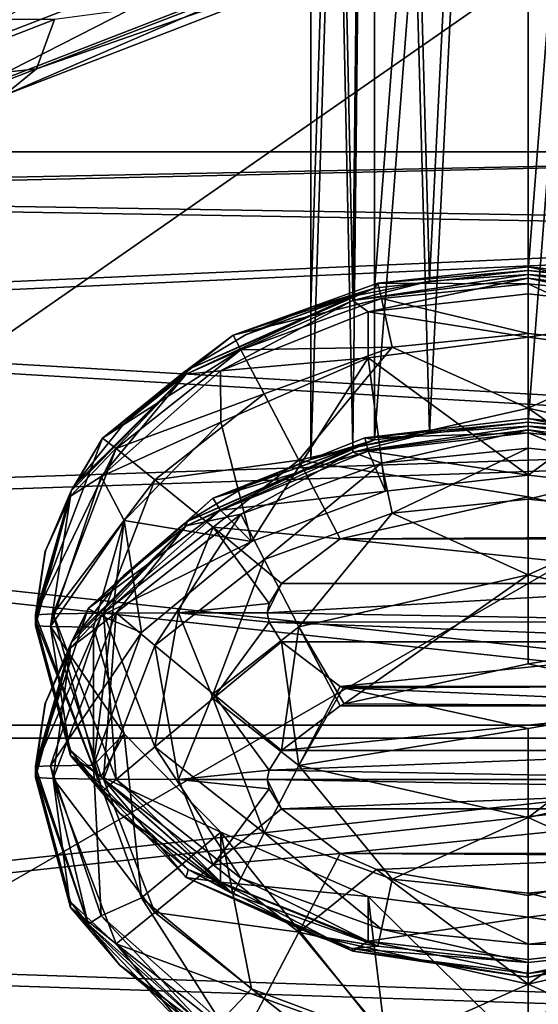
# Model space of a CAD drawing. Header units: metres. Extents: x -1004 to 0, y -808 to 0.
# Tile 40 of 127: x -778 to -760, y -157 to -123. Entities that reach past the tile are written whole.
import ezdxf

# ---------------------------------------------------------------- set-up
doc = ezdxf.new("R2010")
doc.units = ezdxf.units.M

msp = doc.modelspace()

# ---------------------------------------------------------------- linework, layer by layer
at = {"layer": 'None012310'}
for points in [[(-781.39093, -124.763351, 856.36554), (-782.871521, -123.047249, 855.227539), (-768.31427, -117.405441, 846.882874)], [(-767.054321, -119.207047, 848.147339), (-781.39093, -124.763351, 856.36554), (-768.31427, -117.405441, 846.882874)], [(-779.789063, -125.696411, 858.096313), (-781.39093, -124.763351, 856.36554), (-767.054321, -119.207047, 848.147339)], [(-765.787964, -120.270157, 850.070435), (-779.789063, -125.696411, 858.096313), (-767.054321, -119.207047, 848.147339)], [(-778.309753, -125.704376, 860.156311), (-779.789063, -125.696411, 858.096313), (-765.787964, -120.270157, 850.070435)], [(-778.309753, -125.704376, 860.156311), (-765.787964, -120.270157, 850.070435), (-764.708069, -120.432915, 852.359436)], [(-764.708069, -120.432915, 852.359436), (-777.178223, -124.786034, 862.231995), (-778.309753, -125.704376, 860.156311)], [(-777.178223, -124.786034, 862.231995), (-764.708069, -120.432915, 852.359436), (-770.751892, -122.295441, 858.101257)], [(-776.566772, -123.081192, 864.007324), (-777.178223, -124.786034, 862.231995), (-770.751892, -122.295441, 858.101257)], [(-782.322876, -123.079597, 869.78894), (-782.427673, -125.352654, 868.668945), (-776.566772, -123.081192, 864.007324)], [(-782.427673, -125.352654, 868.668945), (-777.178223, -124.786034, 862.231995), (-776.566772, -123.081192, 864.007324)], [(-777.178223, -124.786034, 862.231995), (-783.196106, -127.118309, 867.018433), (-778.309753, -125.704376, 860.156311)], [(-783.196106, -127.118309, 867.018433), (-777.178223, -124.786034, 862.231995), (-782.427673, -125.352654, 868.668945)]]:
    msp.add_3dface(points, dxfattribs=at)
at = {"layer": 'None012311'}
for points in [[(-765.520386, -132.349716, 1319.183105), (-767.71582, -133.018692, 1324.479492), (-765.519165, -63.762852, 1319.780396)], [(-767.71582, -133.018692, 1324.479492), (-767.71582, -63.809132, 1325.083496), (-765.519165, -63.762852, 1319.780396)], [(-765.519165, -63.855412, 1330.386597), (-767.71582, -63.809132, 1325.083496), (-766.269226, -132.619217, 1328.911133)], [(-767.71582, -63.809132, 1325.083496), (-767.71582, -133.018692, 1324.479492), (-766.269226, -132.619217, 1328.911133)], [(-765.519165, -63.855412, 1330.386597), (-766.269226, -132.619217, 1328.911133), (-763.624146, -132.104431, 1331.168579)], [(-760.21582, -131.741089, 1316.990356), (-765.520386, -132.349716, 1319.183105), (-760.21582, -63.743683, 1317.58374)], [(-765.520386, -132.349716, 1319.183105), (-765.519165, -63.762852, 1319.780396), (-760.21582, -63.743683, 1317.58374)], [(-760.21582, -63.87458, 1332.583252), (-765.519165, -63.855412, 1330.386597), (-763.624146, -132.104431, 1331.168579)], [(-760.21582, -131.741089, 1316.990356), (-760.21582, -63.743683, 1317.58374), (-754.912537, -63.762852, 1319.780396)], [(-754.911255, -132.349716, 1319.183105), (-760.21582, -131.741089, 1316.990356), (-754.912537, -63.762852, 1319.780396)], [(-754.912537, -63.855412, 1330.386597), (-760.21582, -63.87458, 1332.583252), (-756.800537, -132.105423, 1331.164917)], [(-760.21582, -63.87458, 1332.583252), (-763.624146, -132.104431, 1331.168579), (-760.217529, -131.871994, 1331.989868)], [(-756.800537, -132.105423, 1331.164917), (-760.21582, -63.87458, 1332.583252), (-760.217529, -131.871994, 1331.989868)], [(-765.520386, -137.585632, 1919.160278), (-767.71582, -138.254608, 1924.456665), (-765.519165, -68.998772, 1919.757568)], [(-767.71582, -138.254608, 1924.456665), (-767.71582, -69.045052, 1925.060669), (-765.519165, -68.998772, 1919.757568)], [(-765.519165, -69.091331, 1930.36377), (-767.71582, -69.045052, 1925.060669), (-766.269226, -137.855133, 1928.888184)], [(-767.71582, -69.045052, 1925.060669), (-767.71582, -138.254608, 1924.456665), (-766.269226, -137.855133, 1928.888184)], [(-765.519165, -69.091331, 1930.36377), (-766.269226, -137.855133, 1928.888184), (-763.624146, -137.340347, 1931.145752)], [(-760.21582, -136.97702, 1916.967529), (-765.520386, -137.585632, 1919.160278), (-760.21582, -68.979607, 1917.560913)], [(-765.520386, -137.585632, 1919.160278), (-765.519165, -68.998772, 1919.757568), (-760.21582, -68.979607, 1917.560913)], [(-760.21582, -69.110504, 1932.560425), (-765.519165, -69.091331, 1930.36377), (-763.624146, -137.340347, 1931.145752)], [(-760.21582, -69.110504, 1932.560425), (-763.624146, -137.340347, 1931.145752), (-760.217529, -137.10791, 1931.966919)], [(-756.800537, -137.341339, 1931.14209), (-760.21582, -69.110504, 1932.560425), (-760.217529, -137.10791, 1931.966919)], [(-760.21582, -136.97702, 1916.967529), (-760.21582, -68.979607, 1917.560913), (-754.912537, -68.998772, 1919.757568)], [(-754.911255, -137.585632, 1919.160278), (-760.21582, -136.97702, 1916.967529), (-754.912537, -68.998772, 1919.757568)], [(-754.912537, -69.091331, 1930.36377), (-760.21582, -69.110504, 1932.560425), (-756.800537, -137.341339, 1931.14209)], [(-765.395996, -132.175964, 1302.486084), (-765.520386, -132.349716, 1319.183105), (-760.21582, -131.741089, 1316.990356)], [(-760.21582, -131.614563, 1302.490967), (-760.21582, -132.196777, 1299.424316), (-765.395996, -132.175964, 1302.486084)], [(-760.21582, -131.614563, 1302.490967), (-765.395996, -132.175964, 1302.486084), (-760.21582, -131.741089, 1316.990356)], [(-755.035645, -132.17598, 1302.486084), (-755.1521, -132.707458, 1299.4198), (-760.21582, -131.614563, 1302.490967)], [(-755.1521, -132.707458, 1299.4198), (-760.21582, -132.196777, 1299.424316), (-760.21582, -131.614563, 1302.490967)], [(-760.21582, -131.614563, 1302.490967), (-760.21582, -131.741089, 1316.990356), (-755.035645, -132.17598, 1302.486084)], [(-760.21582, -131.741089, 1316.990356), (-754.911255, -132.349716, 1319.183105), (-755.035645, -132.17598, 1302.486084)], [(-763.624146, -132.104431, 1331.168579), (-766.269287, -132.772568, 1346.482544), (-760.217529, -131.871994, 1331.989868)], [(-766.269287, -132.772568, 1346.482544), (-760.217529, -131.99852, 1346.489258), (-760.217529, -131.871994, 1331.989868)], [(-760.217529, -131.99852, 1346.489258), (-766.269287, -132.772568, 1346.482544), (-765.735229, -133.168106, 1349.307739)], [(-763.624146, -132.104431, 1331.168579), (-766.269226, -132.619217, 1328.911133), (-766.269287, -132.772568, 1346.482544)], [(-760.217529, -131.99852, 1346.489258), (-765.735229, -133.168106, 1349.307739), (-760.216431, -132.539917, 1349.313232)], [(-754.151184, -132.775528, 1346.482544), (-756.800537, -132.105423, 1331.164917), (-760.217529, -131.871994, 1331.989868)], [(-760.217529, -131.871994, 1331.989868), (-760.217529, -131.99852, 1346.489258), (-754.151184, -132.775528, 1346.482544)], [(-754.151184, -132.775528, 1346.482544), (-760.217529, -131.99852, 1346.489258), (-754.697571, -133.167831, 1349.307739)], [(-754.697571, -133.167831, 1349.307739), (-760.217529, -131.99852, 1346.489258), (-760.216431, -132.539917, 1349.313232)], [(-770.399719, -133.973633, 1302.470337), (-771.978821, -135.167038, 1324.460815), (-765.520386, -132.349716, 1319.183105)], [(-765.520386, -132.349716, 1319.183105), (-771.978821, -135.167038, 1324.460815), (-769.941895, -133.945953, 1324.471436)], [(-765.395996, -132.175964, 1302.486084), (-765.279541, -132.707428, 1299.4198), (-770.399719, -133.973633, 1302.470337)], [(-765.395996, -132.175964, 1302.486084), (-770.399719, -133.973633, 1302.470337), (-765.520386, -132.349716, 1319.183105)], [(-769.941895, -133.945953, 1324.471436), (-769.93335, -133.941666, 1324.471436), (-765.520386, -132.349716, 1319.183105)], [(-769.93335, -133.941666, 1324.471436), (-767.71582, -133.018692, 1324.479492), (-765.520386, -132.349716, 1319.183105)], [(-760.21582, -132.196777, 1299.424316), (-765.279541, -132.707428, 1299.4198), (-765.395996, -132.175964, 1302.486084)], [(-760.21582, -132.196777, 1299.424316), (-760.21582, -133.908249, 1296.813843), (-765.279541, -132.707428, 1299.4198)], [(-755.1521, -132.707458, 1299.4198), (-755.52002, -134.389618, 1296.809692), (-760.21582, -132.196777, 1299.424316)], [(-755.52002, -134.389618, 1296.809692), (-760.21582, -133.908249, 1296.813843), (-760.21582, -132.196777, 1299.424316)], [(-766.269226, -132.619217, 1328.911133), (-772.011963, -135.317001, 1346.460327), (-766.269287, -132.772568, 1346.482544)], [(-766.269226, -132.619217, 1328.911133), (-771.978821, -135.167038, 1324.460815), (-772.011963, -135.317001, 1346.460327)], [(-766.269287, -132.772568, 1346.482544), (-772.011963, -135.317001, 1346.460327), (-770.829651, -135.201385, 1349.289917)], [(-766.269226, -132.619217, 1328.911133), (-769.941895, -133.945953, 1324.471436), (-771.978821, -135.167038, 1324.460815)], [(-766.269287, -132.772568, 1346.482544), (-770.829651, -135.201385, 1349.289917), (-765.735229, -133.168106, 1349.307739)], [(-765.279541, -132.707428, 1299.4198), (-770.12439, -134.471924, 1299.404419), (-770.399719, -133.973633, 1302.470337)], [(-765.279541, -132.707428, 1299.4198), (-764.911621, -134.389618, 1296.809692), (-770.12439, -134.471924, 1299.404419)], [(-769.93335, -133.941666, 1324.471436), (-769.941895, -133.945953, 1324.471436), (-766.269226, -132.619217, 1328.911133)], [(-767.71582, -133.018692, 1324.479492), (-769.93335, -133.941666, 1324.471436), (-766.269226, -132.619217, 1328.911133)], [(-760.216431, -132.539917, 1349.313232), (-765.735229, -133.168106, 1349.307739), (-760.216614, -134.044571, 1351.763062)], [(-760.21582, -133.908249, 1296.813843), (-764.911621, -134.389618, 1296.809692), (-765.279541, -132.707428, 1299.4198)], [(-760.216431, -132.539917, 1349.313232), (-760.216614, -134.044571, 1351.763062), (-754.697571, -133.167831, 1349.307739)], [(-765.735229, -133.168106, 1349.307739), (-770.829651, -135.201385, 1349.289917), (-765.737183, -134.746628, 1351.756958)], [(-765.735229, -133.168106, 1349.307739), (-765.737183, -134.746628, 1351.756958), (-760.216614, -134.044571, 1351.763062)], [(-760.216614, -134.044571, 1351.763062), (-754.696289, -134.746262, 1351.756958), (-754.697571, -133.167831, 1349.307739)], [(-770.399719, -133.973633, 1302.470337), (-770.12439, -134.471924, 1299.404419), (-774.901306, -137.521759, 1302.439331)], [(-770.399719, -133.973633, 1302.470337), (-774.901306, -137.521759, 1302.439331), (-771.978821, -135.167038, 1324.460815)], [(-760.216614, -134.044571, 1351.763062), (-765.737183, -134.746628, 1351.756958), (-760.216431, -138.804169, 1897.159302)], [(-760.21582, -136.488403, 1295.057129), (-764.911621, -134.389618, 1296.809692), (-760.21582, -133.908249, 1296.813843)], [(-760.216614, -134.044571, 1351.763062), (-760.216431, -138.804169, 1897.159302), (-754.696289, -134.746262, 1351.756958)], [(-755.52002, -134.389618, 1296.809692), (-760.21582, -136.488403, 1295.057129), (-760.21582, -133.908249, 1296.813843)], [(-770.12439, -134.471924, 1299.404419), (-774.433167, -137.880585, 1299.374634), (-774.901306, -137.521759, 1302.439331)], [(-770.12439, -134.471924, 1299.404419), (-769.324646, -135.991074, 1296.795654), (-774.433167, -137.880585, 1299.374634)], [(-764.911621, -134.389618, 1296.809692), (-769.324646, -135.991074, 1296.795654), (-770.12439, -134.471924, 1299.404419)], [(-768.127808, -138.283417, 1295.041382), (-769.324646, -135.991074, 1296.795654), (-764.911621, -134.389618, 1296.809692)], [(-760.21582, -136.488403, 1295.057129), (-768.127808, -138.283417, 1295.041382), (-764.911621, -134.389618, 1296.809692)], [(-752.303894, -138.283401, 1295.041382), (-760.21582, -136.488403, 1295.057129), (-755.52002, -134.389618, 1296.809692)], [(-770.829651, -135.201385, 1349.289917), (-770.82428, -136.974686, 1351.737549), (-765.737183, -134.746628, 1351.756958)], [(-765.737183, -134.746628, 1351.756958), (-770.82428, -136.974686, 1351.737549), (-769.761597, -141.090286, 1897.139404)], [(-765.132996, -139.356644, 1897.154541), (-765.737183, -134.746628, 1351.756958), (-769.761597, -141.090286, 1897.139404)], [(-765.737183, -134.746628, 1351.756958), (-765.132996, -139.356644, 1897.154541), (-760.216431, -138.804169, 1897.159302)], [(-760.216431, -138.804169, 1897.159302), (-755.299805, -139.356461, 1897.154541), (-754.696289, -134.746262, 1351.756958)], [(-774.901306, -137.521759, 1302.439331), (-772.095947, -135.250595, 1324.460083), (-771.978821, -135.167038, 1324.460815)], [(-771.978821, -135.167038, 1324.460815), (-772.095947, -135.250595, 1324.460083), (-772.011963, -135.317001, 1346.460327)], [(-772.011963, -135.317001, 1346.460327), (-775.981506, -139.343475, 1324.424316), (-776.012085, -139.520981, 1346.423584)], [(-772.011963, -135.317001, 1346.460327), (-776.012085, -139.520981, 1346.423584), (-774.952454, -138.845596, 1349.258179)], [(-775.852966, -139.130905, 1324.426147), (-775.981506, -139.343475, 1324.424316), (-772.011963, -135.317001, 1346.460327)], [(-775.847595, -139.122223, 1324.42627), (-775.852966, -139.130905, 1324.426147), (-772.011963, -135.317001, 1346.460327)], [(-772.011963, -135.317001, 1346.460327), (-774.167969, -137.024078, 1324.44458), (-775.847595, -139.122223, 1324.42627)], [(-772.011963, -135.317001, 1346.460327), (-774.952454, -138.845596, 1349.258179), (-770.829651, -135.201385, 1349.289917)], [(-770.829651, -135.201385, 1349.289917), (-774.952454, -138.845596, 1349.258179), (-770.82428, -136.974686, 1351.737549)], [(-772.104309, -135.256622, 1324.459961), (-772.095947, -135.250595, 1324.460083), (-774.901306, -137.521759, 1302.439331)], [(-774.901306, -137.521759, 1302.439331), (-774.1604, -137.016418, 1324.44458), (-772.104309, -135.256622, 1324.459961)], [(-774.1604, -137.016418, 1324.44458), (-774.167969, -137.024078, 1324.44458), (-772.011963, -135.317001, 1346.460327)], [(-772.104309, -135.256622, 1324.459961), (-774.1604, -137.016418, 1324.44458), (-772.011963, -135.317001, 1346.460327)], [(-772.011963, -135.317001, 1346.460327), (-772.095947, -135.250595, 1324.460083), (-772.104309, -135.256622, 1324.459961)], [(-769.324646, -135.991074, 1296.795654), (-773.09259, -138.962067, 1296.769775), (-774.433167, -137.880585, 1299.374634)], [(-773.09259, -138.962067, 1296.769775), (-769.324646, -135.991074, 1296.795654), (-768.127808, -138.283417, 1295.041382)], [(-760.21582, -136.488403, 1295.057129), (-760.21582, -139.544434, 1294.421387), (-768.127808, -138.283417, 1295.041382)], [(-752.303894, -138.283401, 1295.041382), (-753.868774, -140.926224, 1294.409424), (-760.21582, -136.488403, 1295.057129)], [(-753.868774, -140.926224, 1294.409424), (-760.21582, -139.544434, 1294.421387), (-760.21582, -136.488403, 1295.057129)], [(-760.216431, -136.850479, 1902.46814), (-760.216431, -137.342499, 1899.635132), (-765.847717, -137.517227, 1902.46228)], [(-760.216431, -136.850479, 1902.46814), (-765.847717, -137.517227, 1902.46228), (-760.21582, -136.97702, 1916.967529)], [(-754.585144, -137.516937, 1902.46228), (-754.697571, -137.970413, 1899.629639), (-760.216431, -136.850479, 1902.46814)], [(-754.697571, -137.970413, 1899.629639), (-760.216431, -137.342499, 1899.635132), (-760.216431, -136.850479, 1902.46814)], [(-760.216431, -136.850479, 1902.46814), (-760.21582, -136.97702, 1916.967529), (-754.585144, -137.516937, 1902.46228)], [(-775.847595, -139.122223, 1324.42627), (-774.167969, -137.024078, 1324.44458), (-774.901306, -137.521759, 1302.439331)], [(-774.952454, -138.845596, 1349.258179), (-774.162231, -140.362686, 1351.708008), (-770.82428, -136.974686, 1351.737549)], [(-774.167969, -137.024078, 1324.44458), (-774.1604, -137.016418, 1324.44458), (-774.901306, -137.521759, 1302.439331)], [(-769.761597, -141.090286, 1897.139404), (-770.82428, -136.974686, 1351.737549), (-774.162231, -140.362686, 1351.708008)], [(-763.624146, -137.340347, 1931.145752), (-766.269287, -138.008484, 1946.459717), (-760.217529, -137.10791, 1931.966919)], [(-766.269287, -138.008484, 1946.459717), (-760.217529, -137.234451, 1946.466431), (-760.217529, -137.10791, 1931.966919)], [(-765.279541, -138.380753, 1949.518066), (-760.217529, -137.234451, 1946.466431), (-766.269287, -138.008484, 1946.459717)], [(-765.847717, -137.517227, 1902.46228), (-765.520386, -137.585632, 1919.160278), (-760.21582, -136.97702, 1916.967529)], [(-760.21582, -137.870102, 1949.522461), (-760.217529, -137.234451, 1946.466431), (-765.279541, -138.380753, 1949.518066)], [(-754.151184, -138.011444, 1946.459595), (-756.800537, -137.341339, 1931.14209), (-760.217529, -137.10791, 1931.966919)], [(-760.217529, -137.10791, 1931.966919), (-760.217529, -137.234451, 1946.466431), (-754.151184, -138.011444, 1946.459595)], [(-754.151184, -138.011444, 1946.459595), (-760.217529, -137.234451, 1946.466431), (-755.1521, -138.380783, 1949.517944)], [(-755.1521, -138.380783, 1949.517944), (-760.217529, -137.234451, 1946.466431), (-760.21582, -137.870102, 1949.522461)], [(-760.21582, -136.97702, 1916.967529), (-754.911255, -137.585632, 1919.160278), (-754.585144, -137.516937, 1902.46228)], [(-774.901306, -137.521759, 1302.439331), (-774.433167, -137.880585, 1299.374634), (-777.21582, -143.614105, 1302.38623)], [(-777.21582, -143.614105, 1302.38623), (-775.981506, -139.343475, 1324.424316), (-774.901306, -137.521759, 1302.439331)], [(-775.981506, -139.343475, 1324.424316), (-775.852966, -139.130905, 1324.426147), (-774.901306, -137.521759, 1302.439331)], [(-774.901306, -137.521759, 1302.439331), (-775.852966, -139.130905, 1324.426147), (-775.847595, -139.122223, 1324.42627)], [(-765.847717, -137.517227, 1902.46228), (-765.735229, -137.970688, 1899.629639), (-771.091553, -139.591446, 1902.444214)], [(-765.847717, -137.517227, 1902.46228), (-771.091553, -139.591446, 1902.444214), (-765.520386, -137.585632, 1919.160278)], [(-763.624146, -137.340347, 1931.145752), (-766.269226, -137.855133, 1928.888184), (-766.269287, -138.008484, 1946.459717)], [(-760.216431, -137.342499, 1899.635132), (-765.735229, -137.970688, 1899.629639), (-765.847717, -137.517227, 1902.46228)], [(-760.216431, -137.342499, 1899.635132), (-760.216431, -138.804169, 1897.159302), (-765.735229, -137.970688, 1899.629639)], [(-754.697571, -137.970413, 1899.629639), (-755.299805, -139.356461, 1897.154541), (-760.216431, -137.342499, 1899.635132)], [(-755.299805, -139.356461, 1897.154541), (-760.216431, -138.804169, 1897.159302), (-760.216431, -137.342499, 1899.635132)], [(-774.433167, -137.880585, 1299.374634), (-776.606873, -143.587387, 1299.324829), (-777.21582, -143.614105, 1302.38623)], [(-774.433167, -137.880585, 1299.374634), (-773.09259, -138.962067, 1296.769775), (-776.606873, -143.587387, 1299.324829)], [(-766.269226, -137.855133, 1928.888184), (-772.011963, -140.552917, 1946.4375), (-766.269287, -138.008484, 1946.459717)], [(-766.269226, -137.855133, 1928.888184), (-771.978821, -140.402954, 1924.437988), (-772.011963, -140.552917, 1946.4375)], [(-771.091553, -139.591446, 1902.444214), (-771.978821, -140.402954, 1924.437988), (-765.520386, -137.585632, 1919.160278)], [(-765.520386, -137.585632, 1919.160278), (-771.978821, -140.402954, 1924.437988), (-769.941895, -139.181885, 1924.448608)], [(-766.269226, -137.855133, 1928.888184), (-769.941895, -139.181885, 1924.448608), (-771.978821, -140.402954, 1924.437988)], [(-769.941895, -139.181885, 1924.448608), (-769.93335, -139.177597, 1924.448608), (-765.520386, -137.585632, 1919.160278)], [(-769.93335, -139.177597, 1924.448608), (-769.941895, -139.181885, 1924.448608), (-766.269226, -137.855133, 1928.888184)], [(-769.93335, -139.177597, 1924.448608), (-767.71582, -138.254608, 1924.456665), (-765.520386, -137.585632, 1919.160278)], [(-767.71582, -138.254608, 1924.456665), (-769.93335, -139.177597, 1924.448608), (-766.269226, -137.855133, 1928.888184)], [(-764.911621, -140.108231, 1952.098389), (-760.21582, -137.870102, 1949.522461), (-765.279541, -138.380753, 1949.518066)], [(-760.21582, -139.626862, 1952.102661), (-760.21582, -137.870102, 1949.522461), (-764.911621, -140.108231, 1952.098389)], [(-760.21582, -137.870102, 1949.522461), (-760.21582, -139.626862, 1952.102661), (-755.1521, -138.380783, 1949.517944)], [(-766.269287, -138.008484, 1946.459717), (-772.011963, -140.552917, 1946.4375), (-770.12439, -140.145248, 1949.502563)], [(-765.735229, -137.970688, 1899.629639), (-770.829651, -140.003967, 1899.611938), (-771.091553, -139.591446, 1902.444214)], [(-765.735229, -137.970688, 1899.629639), (-765.132996, -139.356644, 1897.154541), (-770.829651, -140.003967, 1899.611938)], [(-765.279541, -138.380753, 1949.518066), (-766.269287, -138.008484, 1946.459717), (-770.12439, -140.145248, 1949.502563)], [(-760.216431, -138.804169, 1897.159302), (-765.132996, -139.356644, 1897.154541), (-765.735229, -137.970688, 1899.629639)], [(-771.086365, -140.599411, 1295.02124), (-773.09259, -138.962067, 1296.769775), (-768.127808, -138.283417, 1295.041382)], [(-768.127808, -138.283417, 1295.041382), (-766.705383, -140.999496, 1294.408691), (-771.086365, -140.599411, 1295.02124)], [(-770.12439, -140.145248, 1949.502563), (-769.324646, -141.709702, 1952.084473), (-765.279541, -138.380753, 1949.518066)], [(-769.324646, -141.709702, 1952.084473), (-764.911621, -140.108231, 1952.098389), (-765.279541, -138.380753, 1949.518066)], [(-760.21582, -139.544434, 1294.421387), (-766.705383, -140.999496, 1294.408691), (-768.127808, -138.283417, 1295.041382)], [(-755.1521, -138.380783, 1949.517944), (-760.21582, -139.626862, 1952.102661), (-755.52002, -140.108231, 1952.098389)], [(-776.012085, -139.520981, 1346.423584), (-776.699097, -144.022751, 1349.213013), (-774.952454, -138.845596, 1349.258179)], [(-774.952454, -138.845596, 1349.258179), (-776.699097, -144.022751, 1349.213013), (-774.162231, -140.362686, 1351.708008)], [(-773.09259, -138.962067, 1296.769775), (-774.872681, -143.564743, 1296.729614), (-776.606873, -143.587387, 1299.324829)], [(-774.872681, -143.564743, 1296.729614), (-773.09259, -138.962067, 1296.769775), (-771.086365, -140.599411, 1295.02124)], [(-776.877258, -141.415756, 1324.40625), (-775.981506, -139.343475, 1324.424316), (-777.21582, -143.614105, 1302.38623)], [(-776.879944, -141.424942, 1324.406128), (-777.21582, -143.806091, 1324.385376), (-776.012085, -139.520981, 1346.423584)], [(-777.21582, -143.806091, 1324.385376), (-777.21582, -143.998062, 1346.384521), (-776.012085, -139.520981, 1346.423584)], [(-776.012085, -139.520981, 1346.423584), (-777.21582, -143.998062, 1346.384521), (-776.699097, -144.022751, 1349.213013)], [(-776.012085, -139.520981, 1346.423584), (-776.877258, -141.415756, 1324.40625), (-776.879944, -141.424942, 1324.406128)], [(-775.981506, -139.343475, 1324.424316), (-776.877258, -141.415756, 1324.40625), (-776.012085, -139.520981, 1346.423584)], [(-771.091553, -139.591446, 1902.444214), (-770.829651, -140.003967, 1899.611938), (-775.398438, -143.405594, 1902.410889)], [(-771.091553, -139.591446, 1902.444214), (-775.398438, -143.405594, 1902.410889), (-771.978821, -140.402954, 1924.437988)], [(-765.132996, -139.356644, 1897.154541), (-769.761597, -141.090286, 1897.139404), (-770.829651, -140.003967, 1899.611938)], [(-760.21582, -139.544434, 1294.421387), (-753.868774, -140.926224, 1294.409424), (-766.705383, -140.999496, 1294.408691)], [(-760.21582, -142.237289, 1953.814087), (-760.21582, -139.626862, 1952.102661), (-764.911621, -140.108231, 1952.098389)], [(-755.52002, -140.108231, 1952.098389), (-760.21582, -139.626862, 1952.102661), (-760.21582, -142.237289, 1953.814087)], [(-770.829651, -140.003967, 1899.611938), (-774.952454, -143.648193, 1899.580078), (-775.398438, -143.405594, 1902.410889)], [(-770.829651, -140.003967, 1899.611938), (-769.761597, -141.090286, 1897.139404), (-774.952454, -143.648193, 1899.580078)], [(-770.12439, -140.145248, 1949.502563), (-772.011963, -140.552917, 1946.4375), (-774.433167, -143.553909, 1949.4729)], [(-774.433167, -143.553909, 1949.4729), (-773.09259, -144.680695, 1952.058472), (-770.12439, -140.145248, 1949.502563)], [(-773.09259, -144.680695, 1952.058472), (-769.324646, -141.709702, 1952.084473), (-770.12439, -140.145248, 1949.502563)], [(-769.324646, -141.709702, 1952.084473), (-768.127808, -144.032303, 1953.798462), (-764.911621, -140.108231, 1952.098389)], [(-768.127808, -144.032303, 1953.798462), (-760.21582, -142.237289, 1953.814087), (-764.911621, -140.108231, 1952.098389)], [(-752.303894, -144.032272, 1953.798462), (-755.52002, -140.108231, 1952.098389), (-760.21582, -142.237289, 1953.814087)], [(-776.699097, -144.022751, 1349.213013), (-775.21582, -144.04425, 1351.675903), (-774.162231, -140.362686, 1351.708008)], [(-772.011963, -140.552917, 1946.4375), (-775.981506, -144.579407, 1924.401489), (-776.012085, -144.756897, 1946.400757)], [(-772.011963, -140.552917, 1946.4375), (-776.012085, -144.756897, 1946.400757), (-774.433167, -143.553909, 1949.4729)], [(-775.852966, -144.366821, 1924.40332), (-775.981506, -144.579407, 1924.401489), (-772.011963, -140.552917, 1946.4375)], [(-775.847595, -144.358154, 1924.403442), (-775.852966, -144.366821, 1924.40332), (-772.011963, -140.552917, 1946.4375)], [(-772.011963, -140.552917, 1946.4375), (-774.167969, -142.26001, 1924.421753), (-775.847595, -144.358154, 1924.403442)], [(-775.398438, -143.405594, 1902.410889), (-772.095947, -140.486526, 1924.437256), (-771.978821, -140.402954, 1924.437988)], [(-772.104309, -140.492538, 1924.437134), (-772.095947, -140.486526, 1924.437256), (-775.398438, -143.405594, 1902.410889)], [(-775.398438, -143.405594, 1902.410889), (-774.1604, -142.252335, 1924.421753), (-772.104309, -140.492538, 1924.437134)], [(-775.21582, -144.04425, 1351.675903), (-775.21582, -148.803848, 1897.072021), (-774.162231, -140.362686, 1351.708008)], [(-775.21582, -148.803848, 1897.072021), (-773.554382, -144.229538, 1897.111938), (-774.162231, -140.362686, 1351.708008)], [(-772.277283, -143.549606, 1294.995483), (-774.872681, -143.564743, 1296.729614), (-771.086365, -140.599411, 1295.02124)], [(-774.1604, -142.252335, 1924.421753), (-774.167969, -142.26001, 1924.421753), (-772.011963, -140.552917, 1946.4375)], [(-774.162231, -140.362686, 1351.708008), (-773.554382, -144.229538, 1897.111938), (-769.761597, -141.090286, 1897.139404)], [(-772.104309, -140.492538, 1924.437134), (-774.1604, -142.252335, 1924.421753), (-772.011963, -140.552917, 1946.4375)], [(-772.277283, -143.549606, 1294.995483), (-771.086365, -140.599411, 1295.02124), (-769.148926, -143.222687, 1294.389282)], [(-772.011963, -140.552917, 1946.4375), (-772.095947, -140.486526, 1924.437256), (-772.104309, -140.492538, 1924.437134)], [(-771.978821, -140.402954, 1924.437988), (-772.095947, -140.486526, 1924.437256), (-772.011963, -140.552917, 1946.4375)], [(-766.705383, -140.999496, 1294.408691), (-768.72644, -142.538223, 1294.395264), (-771.086365, -140.599411, 1295.02124)], [(-771.086365, -140.599411, 1295.02124), (-768.72644, -142.538223, 1294.395264), (-769.148926, -143.222687, 1294.389282)], [(-753.868774, -140.926224, 1294.409424), (-753.726318, -140.999481, 1294.408691), (-766.705383, -140.999496, 1294.408691)], [(-769.761597, -141.090286, 1897.139404), (-773.554382, -144.229538, 1897.111938), (-774.952454, -143.648193, 1899.580078)], [(-768.72644, -142.538223, 1294.395264), (-766.705383, -140.999496, 1294.408691), (-751.707275, -142.535782, 1294.395386)], [(-766.705383, -140.999496, 1294.408691), (-753.726318, -140.999481, 1294.408691), (-751.707275, -142.535782, 1294.395386)], [(-776.879944, -141.424942, 1324.406128), (-776.877258, -141.415756, 1324.40625), (-777.21582, -143.614105, 1302.38623)], [(-777.21582, -143.614105, 1302.38623), (-777.21582, -143.806091, 1324.385376), (-776.879944, -141.424942, 1324.406128)], [(-773.09259, -144.680695, 1952.058472), (-771.086365, -146.348297, 1953.778198), (-769.324646, -141.709702, 1952.084473)], [(-771.086365, -146.348297, 1953.778198), (-768.127808, -144.032303, 1953.798462), (-769.324646, -141.709702, 1952.084473)], [(-775.847595, -144.358154, 1924.403442), (-774.167969, -142.26001, 1924.421753), (-775.398438, -143.405594, 1902.410889)], [(-774.167969, -142.26001, 1924.421753), (-774.1604, -142.252335, 1924.421753), (-775.398438, -143.405594, 1902.410889)], [(-768.127808, -144.032303, 1953.798462), (-766.562927, -146.68573, 1954.384277), (-760.21582, -142.237289, 1953.814087)], [(-766.562927, -146.68573, 1954.384277), (-760.21582, -145.303955, 1954.396362), (-760.21582, -142.237289, 1953.814087)], [(-760.21582, -142.237289, 1953.814087), (-760.21582, -145.303955, 1954.396362), (-752.303894, -144.032272, 1953.798462)], [(-751.282776, -143.865799, 1294.383667), (-769.21582, -143.544296, 1294.386475), (-751.707275, -142.535782, 1294.395386)], [(-751.707275, -142.535782, 1294.395386), (-769.21582, -143.544296, 1294.386475), (-768.72644, -142.538223, 1294.395264)], [(-769.21582, -143.544296, 1294.386475), (-769.148926, -143.222687, 1294.389282), (-768.72644, -142.538223, 1294.395264)], [(-769.21582, -143.544296, 1294.386475), (-772.277283, -143.549606, 1294.995483), (-769.148926, -143.222687, 1294.389282)], [(-775.398438, -143.405594, 1902.410889), (-774.952454, -143.648193, 1899.580078), (-777.21582, -148.850021, 1902.363403)], [(-777.21582, -148.850021, 1902.363403), (-775.981506, -144.579407, 1924.401489), (-775.398438, -143.405594, 1902.410889)], [(-774.901306, -149.706436, 1302.333008), (-777.21582, -143.614105, 1302.38623), (-776.606873, -143.587387, 1299.324829)], [(-774.901306, -149.706436, 1302.333008), (-777.21582, -143.806091, 1324.385376), (-777.21582, -143.614105, 1302.38623)], [(-774.952454, -143.648193, 1899.580078), (-776.699097, -148.825333, 1899.534912), (-777.21582, -148.850021, 1902.363403)], [(-774.952454, -143.648193, 1899.580078), (-773.554382, -144.229538, 1897.111938), (-776.699097, -148.825333, 1899.534912)], [(-774.433167, -143.553909, 1949.4729), (-776.012085, -144.756897, 1946.400757), (-776.606873, -149.260712, 1949.423096)], [(-776.606873, -149.260712, 1949.423096), (-774.872681, -149.283356, 1952.018311), (-774.433167, -143.553909, 1949.4729)], [(-776.606873, -143.587387, 1299.324829), (-774.872681, -143.564743, 1296.729614), (-774.433167, -149.294174, 1299.275024)], [(-774.433167, -149.294174, 1299.275024), (-774.901306, -149.706436, 1302.333008), (-776.606873, -143.587387, 1299.324829)], [(-775.981506, -144.579407, 1924.401489), (-775.852966, -144.366821, 1924.40332), (-775.398438, -143.405594, 1902.410889)], [(-775.398438, -143.405594, 1902.410889), (-775.852966, -144.366821, 1924.40332), (-775.847595, -144.358154, 1924.403442)], [(-774.872681, -143.564743, 1296.729614), (-772.277283, -143.549606, 1294.995483), (-773.09259, -148.167404, 1296.689453)], [(-774.872681, -149.283356, 1952.018311), (-773.09259, -144.680695, 1952.058472), (-774.433167, -143.553909, 1949.4729)], [(-774.872681, -143.564743, 1296.729614), (-773.09259, -148.167404, 1296.689453), (-774.433167, -149.294174, 1299.275024)], [(-772.277283, -143.549606, 1294.995483), (-771.086365, -146.499802, 1294.969727), (-773.09259, -148.167404, 1296.689453)], [(-769.21582, -143.544296, 1294.386475), (-769.148926, -143.865891, 1294.383667), (-772.277283, -143.549606, 1294.995483)], [(-769.148926, -143.865891, 1294.383667), (-771.086365, -146.499802, 1294.969727), (-772.277283, -143.549606, 1294.995483)], [(-769.21582, -143.544296, 1294.386475), (-751.282776, -143.865799, 1294.383667), (-769.148926, -143.865891, 1294.383667)], [(-776.003479, -148.282455, 1324.346313), (-777.21582, -143.998062, 1346.384521), (-777.21582, -143.806091, 1324.385376)], [(-776.003479, -148.282455, 1324.346313), (-777.21582, -143.806091, 1324.385376), (-774.901306, -149.706436, 1302.333008)], [(-776.012085, -148.475159, 1346.345459), (-777.21582, -143.998062, 1346.384521), (-776.003479, -148.282455, 1324.346313)], [(-776.012085, -148.475159, 1346.345459), (-776.699097, -144.022751, 1349.213013), (-777.21582, -143.998062, 1346.384521)], [(-774.952454, -149.199905, 1349.167847), (-776.699097, -144.022751, 1349.213013), (-776.012085, -148.475159, 1346.345459)], [(-774.952454, -149.199905, 1349.167847), (-774.16217, -147.725845, 1351.643677), (-776.699097, -144.022751, 1349.213013)], [(-774.16217, -147.725845, 1351.643677), (-775.21582, -144.04425, 1351.675903), (-776.699097, -144.022751, 1349.213013)], [(-769.148926, -143.865891, 1294.383667), (-768.724426, -144.552811, 1294.377686), (-771.086365, -146.499802, 1294.969727)], [(-768.724426, -148.295288, 1954.370239), (-768.127808, -144.032303, 1953.798462), (-771.086365, -146.348297, 1953.778198)], [(-751.282776, -143.865799, 1294.383667), (-751.705139, -144.550293, 1294.377808), (-769.148926, -143.865891, 1294.383667)], [(-769.148926, -143.865891, 1294.383667), (-751.705139, -144.550293, 1294.377808), (-768.724426, -144.552811, 1294.377686)], [(-768.724426, -148.295288, 1954.370239), (-766.705383, -146.759003, 1954.383545), (-768.127808, -144.032303, 1953.798462)], [(-766.705383, -146.759003, 1954.383545), (-766.562927, -146.68573, 1954.384277), (-768.127808, -144.032303, 1953.798462)], [(-760.21582, -145.303955, 1954.396362), (-753.726318, -146.759003, 1954.383545), (-752.303894, -144.032272, 1953.798462)], [(-773.554382, -144.229538, 1897.111938), (-775.21582, -148.803848, 1897.072021), (-776.699097, -148.825333, 1899.534912)], [(-774.16217, -147.725845, 1351.643677), (-775.21582, -148.803848, 1897.072021), (-775.21582, -144.04425, 1351.675903)], [(-776.877258, -146.651672, 1924.383423), (-775.981506, -144.579407, 1924.401489), (-777.21582, -148.850021, 1902.363403)], [(-775.981506, -144.579407, 1924.401489), (-776.877258, -146.651672, 1924.383423), (-776.012085, -144.756897, 1946.400757)], [(-774.872681, -149.283356, 1952.018311), (-772.277283, -149.298492, 1953.752441), (-773.09259, -144.680695, 1952.058472)], [(-772.277283, -149.298492, 1953.752441), (-771.086365, -146.348297, 1953.778198), (-773.09259, -144.680695, 1952.058472)], [(-768.724426, -144.552811, 1294.377686), (-768.127808, -148.815781, 1294.949463), (-771.086365, -146.499802, 1294.969727)], [(-751.705139, -144.550293, 1294.377808), (-766.705383, -146.089081, 1294.36438), (-768.724426, -144.552811, 1294.377686)], [(-768.724426, -144.552811, 1294.377686), (-766.705383, -146.089081, 1294.36438), (-768.127808, -148.815781, 1294.949463)], [(-751.705139, -144.550293, 1294.377808), (-753.726318, -146.089096, 1294.36438), (-766.705383, -146.089081, 1294.36438)], [(-776.879944, -146.660858, 1924.383301), (-777.21582, -149.042007, 1924.362549), (-776.012085, -144.756897, 1946.400757)], [(-777.21582, -149.042007, 1924.362549), (-777.21582, -149.233994, 1946.361694), (-776.012085, -144.756897, 1946.400757)], [(-776.012085, -144.756897, 1946.400757), (-777.21582, -149.233994, 1946.361694), (-776.606873, -149.260712, 1949.423096)], [(-776.012085, -144.756897, 1946.400757), (-776.877258, -146.651672, 1924.383423), (-776.879944, -146.660858, 1924.383301)], [(-753.726318, -146.759003, 1954.383545), (-760.21582, -145.303955, 1954.396362), (-766.562927, -146.68573, 1954.384277)], [(-769.148926, -148.982193, 1954.364258), (-771.086365, -146.348297, 1953.778198), (-772.277283, -149.298492, 1953.752441)], [(-769.148926, -148.982193, 1954.364258), (-768.724426, -148.295288, 1954.370239), (-771.086365, -146.348297, 1953.778198)], [(-766.705383, -146.089081, 1294.36438), (-766.601501, -146.142792, 1294.363892), (-768.127808, -148.815781, 1294.949463)], [(-768.127808, -148.815781, 1294.949463), (-766.601501, -146.142792, 1294.363892), (-760.21582, -147.544144, 1294.351563)], [(-753.726318, -146.089096, 1294.36438), (-766.601501, -146.142792, 1294.363892), (-766.705383, -146.089081, 1294.36438)], [(-753.726318, -146.089096, 1294.36438), (-754.980896, -146.64653, 1294.359497), (-766.601501, -146.142792, 1294.363892)], [(-754.980896, -146.64653, 1294.359497), (-760.21582, -147.544144, 1294.351563), (-766.601501, -146.142792, 1294.363892)], [(-776.879944, -146.660858, 1924.383301), (-776.877258, -146.651672, 1924.383423), (-777.21582, -148.850021, 1902.363403)], [(-777.21582, -148.850021, 1902.363403), (-777.21582, -149.042007, 1924.362549), (-776.879944, -146.660858, 1924.383301)], [(-773.09259, -148.167404, 1296.689453), (-771.086365, -146.499802, 1294.969727), (-769.324646, -151.138397, 1296.663452)], [(-771.086365, -146.499802, 1294.969727), (-768.127808, -148.815781, 1294.949463), (-769.324646, -151.138397, 1296.663452)], [(-753.726318, -146.759003, 1954.383545), (-766.562927, -146.68573, 1954.384277), (-766.705383, -146.759003, 1954.383545)], [(-760.21582, -147.544144, 1294.351563), (-754.980896, -146.64653, 1294.359497), (-760.21582, -150.610794, 1294.933838)], [(-760.21582, -150.610794, 1294.933838), (-754.980896, -146.64653, 1294.359497), (-752.303894, -148.815811, 1294.949463)], [(-751.705139, -148.297806, 1954.370117), (-753.726318, -146.759003, 1954.383545), (-768.724426, -148.295288, 1954.370239)], [(-768.724426, -148.295288, 1954.370239), (-753.726318, -146.759003, 1954.383545), (-766.705383, -146.759003, 1954.383545)], [(-773.554382, -153.378159, 1897.032104), (-775.21582, -148.803848, 1897.072021), (-774.16217, -147.725845, 1351.643677)], [(-770.824341, -151.11377, 1351.614136), (-774.16217, -147.725845, 1351.643677), (-774.952454, -149.199905, 1349.167847)], [(-770.824341, -151.11377, 1351.614136), (-773.554382, -153.378159, 1897.032104), (-774.16217, -147.725845, 1351.643677)], [(-768.127808, -148.815781, 1294.949463), (-760.21582, -147.544144, 1294.351563), (-760.21582, -150.610794, 1294.933838)], [(-774.319458, -150.45694, 1324.327393), (-776.012085, -148.475159, 1346.345459), (-776.003479, -148.282455, 1324.346313)], [(-770.399719, -153.254562, 1302.302124), (-774.319458, -150.45694, 1324.327393), (-776.003479, -148.282455, 1324.346313)], [(-770.399719, -153.254562, 1302.302124), (-776.003479, -148.282455, 1324.346313), (-774.901306, -149.706436, 1302.333008)], [(-774.433167, -149.294174, 1299.275024), (-773.09259, -148.167404, 1296.689453), (-770.12439, -152.70285, 1299.245361)], [(-773.09259, -148.167404, 1296.689453), (-769.324646, -151.138397, 1296.663452), (-770.12439, -152.70285, 1299.245361)], [(-769.148926, -148.982193, 1954.364258), (-751.705139, -148.297806, 1954.370117), (-768.724426, -148.295288, 1954.370239)], [(-751.705139, -148.297806, 1954.370117), (-769.148926, -148.982193, 1954.364258), (-751.21582, -149.303802, 1954.36145)], [(-774.319458, -150.45694, 1324.327393), (-774.297974, -150.478699, 1324.327148), (-776.012085, -148.475159, 1346.345459)], [(-774.297974, -150.478699, 1324.327148), (-771.953125, -152.403061, 1324.310303), (-776.012085, -148.475159, 1346.345459)], [(-776.012085, -148.475159, 1346.345459), (-771.953125, -152.403061, 1324.310303), (-772.011963, -152.679138, 1346.308838)], [(-772.011963, -152.679138, 1346.308838), (-774.952454, -149.199905, 1349.167847), (-776.012085, -148.475159, 1346.345459)], [(-775.398438, -154.294449, 1902.315918), (-777.21582, -148.850021, 1902.363403), (-776.699097, -148.825333, 1899.534912)], [(-775.398438, -154.294449, 1902.315918), (-777.21582, -149.042007, 1924.362549), (-777.21582, -148.850021, 1902.363403)], [(-776.003479, -153.518372, 1924.323486), (-777.21582, -149.233994, 1946.361694), (-777.21582, -149.042007, 1924.362549)], [(-776.003479, -153.518372, 1924.323486), (-777.21582, -149.042007, 1924.362549), (-775.398438, -154.294449, 1902.315918)], [(-776.699097, -148.825333, 1899.534912), (-775.21582, -148.803848, 1897.072021), (-774.952454, -154.002487, 1899.489746)], [(-774.952454, -154.002487, 1899.489746), (-775.398438, -154.294449, 1902.315918), (-776.699097, -148.825333, 1899.534912)], [(-775.21582, -148.803848, 1897.072021), (-773.554382, -153.378159, 1897.032104), (-774.952454, -154.002487, 1899.489746)], [(-769.21582, -149.303802, 1954.36145), (-769.148926, -148.982193, 1954.364258), (-772.277283, -149.298492, 1953.752441)], [(-769.324646, -151.138397, 1296.663452), (-768.127808, -148.815781, 1294.949463), (-764.911621, -152.739853, 1296.649536)], [(-751.21582, -149.303802, 1954.36145), (-769.148926, -148.982193, 1954.364258), (-769.21582, -149.303802, 1954.36145)], [(-768.127808, -148.815781, 1294.949463), (-760.21582, -150.610794, 1294.933838), (-764.911621, -152.739853, 1296.649536)], [(-760.21582, -150.610794, 1294.933838), (-752.303894, -148.815811, 1294.949463), (-755.52002, -152.739868, 1296.649536)], [(-777.21582, -149.233994, 1946.361694), (-776.012085, -153.711075, 1946.322632), (-776.606873, -149.260712, 1949.423096)], [(-776.012085, -153.711075, 1946.322632), (-777.21582, -149.233994, 1946.361694), (-776.003479, -153.518372, 1924.323486)], [(-774.433167, -154.967499, 1949.373291), (-773.09259, -153.886017, 1951.978149), (-776.606873, -149.260712, 1949.423096)], [(-773.09259, -153.886017, 1951.978149), (-774.872681, -149.283356, 1952.018311), (-776.606873, -149.260712, 1949.423096)], [(-776.012085, -153.711075, 1946.322632), (-774.433167, -154.967499, 1949.373291), (-776.606873, -149.260712, 1949.423096)], [(-770.829651, -152.844131, 1349.135986), (-774.952454, -149.199905, 1349.167847), (-772.011963, -152.679138, 1346.308838)], [(-770.829651, -152.844131, 1349.135986), (-770.824341, -151.11377, 1351.614136), (-774.952454, -149.199905, 1349.167847)], [(-770.399719, -153.254562, 1302.302124), (-774.901306, -149.706436, 1302.333008), (-774.433167, -149.294174, 1299.275024)], [(-772.277283, -149.298492, 1953.752441), (-774.872681, -149.283356, 1952.018311), (-771.086365, -152.248688, 1953.726685)], [(-774.872681, -149.283356, 1952.018311), (-773.09259, -153.886017, 1951.978149), (-771.086365, -152.248688, 1953.726685)], [(-770.12439, -152.70285, 1299.245361), (-770.399719, -153.254562, 1302.302124), (-774.433167, -149.294174, 1299.275024)], [(-769.21582, -149.303802, 1954.36145), (-772.277283, -149.298492, 1953.752441), (-769.148926, -149.625412, 1954.358643)], [(-772.277283, -149.298492, 1953.752441), (-771.086365, -152.248688, 1953.726685), (-769.148926, -149.625412, 1954.358643)], [(-769.148926, -149.625412, 1954.358643), (-768.72644, -150.309875, 1954.352661), (-769.21582, -149.303802, 1954.36145)], [(-768.72644, -150.309875, 1954.352661), (-751.282776, -149.625305, 1954.358643), (-769.21582, -149.303802, 1954.36145)], [(-769.21582, -149.303802, 1954.36145), (-751.282776, -149.625305, 1954.358643), (-751.21582, -149.303802, 1954.36145)], [(-771.086365, -152.248688, 1953.726685), (-768.72644, -150.309875, 1954.352661), (-769.148926, -149.625412, 1954.358643)], [(-751.282776, -149.625305, 1954.358643), (-768.72644, -150.309875, 1954.352661), (-751.707275, -150.312317, 1954.352539)], [(-774.297974, -150.478699, 1324.327148), (-774.319458, -150.45694, 1324.327393), (-770.399719, -153.254562, 1302.302124)], [(-771.953125, -152.403061, 1324.310303), (-774.297974, -150.478699, 1324.327148), (-770.399719, -153.254562, 1302.302124)], [(-766.705383, -151.848602, 1954.339233), (-768.72644, -150.309875, 1954.352661), (-771.086365, -152.248688, 1953.726685)], [(-768.72644, -150.309875, 1954.352661), (-766.705383, -151.848602, 1954.339233), (-751.707275, -150.312317, 1954.352539)], [(-751.707275, -150.312317, 1954.352539), (-766.705383, -151.848602, 1954.339233), (-753.726318, -151.848602, 1954.339233)], [(-764.911621, -152.739853, 1296.649536), (-760.21582, -150.610794, 1294.933838), (-760.21582, -153.221222, 1296.645264)], [(-760.21582, -150.610794, 1294.933838), (-755.52002, -152.739868, 1296.649536), (-760.21582, -153.221222, 1296.645264)], [(-769.761414, -156.51738, 1897.004761), (-773.554382, -153.378159, 1897.032104), (-770.824341, -151.11377, 1351.614136)], [(-765.737122, -153.341812, 1351.594727), (-770.824341, -151.11377, 1351.614136), (-770.829651, -152.844131, 1349.135986)], [(-765.132874, -158.250946, 1896.989624), (-770.824341, -151.11377, 1351.614136), (-765.737122, -153.341812, 1351.594727)], [(-765.132874, -158.250946, 1896.989624), (-769.761414, -156.51738, 1897.004761), (-770.824341, -151.11377, 1351.614136)], [(-770.12439, -152.70285, 1299.245361), (-769.324646, -151.138397, 1296.663452), (-765.279541, -154.467346, 1299.229858)], [(-769.324646, -151.138397, 1296.663452), (-764.911621, -152.739853, 1296.649536), (-765.279541, -154.467346, 1299.229858)], [(-768.127808, -154.564667, 1953.706543), (-766.705383, -151.848602, 1954.339233), (-771.086365, -152.248688, 1953.726685)], [(-765.450745, -152.406036, 1954.334351), (-766.705383, -151.848602, 1954.339233), (-768.127808, -154.564667, 1953.706543)], [(-766.705383, -151.848602, 1954.339233), (-753.868774, -151.921875, 1954.338501), (-753.726318, -151.848602, 1954.339233)], [(-766.705383, -151.848602, 1954.339233), (-765.450745, -152.406036, 1954.334351), (-753.868774, -151.921875, 1954.338501)], [(-765.450745, -152.406036, 1954.334351), (-760.21582, -153.30365, 1954.326538), (-753.868774, -151.921875, 1954.338501)], [(-752.303894, -154.564697, 1953.706543), (-753.868774, -151.921875, 1954.338501), (-760.21582, -156.35968, 1953.690796)], [(-753.868774, -151.921875, 1954.338501), (-760.21582, -153.30365, 1954.326538), (-760.21582, -156.35968, 1953.690796)], [(-771.086365, -152.248688, 1953.726685), (-773.09259, -153.886017, 1951.978149), (-768.127808, -154.564667, 1953.706543)], [(-771.953125, -152.403061, 1324.310303), (-767.548645, -154.688324, 1324.290405), (-772.011963, -152.679138, 1346.308838)], [(-767.548645, -154.688324, 1324.290405), (-771.953125, -152.403061, 1324.310303), (-765.395996, -155.052231, 1302.286377)], [(-771.953125, -152.403061, 1324.310303), (-770.399719, -153.254562, 1302.302124), (-765.395996, -155.052231, 1302.286377)], [(-760.21582, -156.35968, 1953.690796), (-765.450745, -152.406036, 1954.334351), (-768.127808, -154.564667, 1953.706543)], [(-760.21582, -156.35968, 1953.690796), (-760.21582, -153.30365, 1954.326538), (-765.450745, -152.406036, 1954.334351)], [(-766.269287, -155.223572, 1346.286621), (-772.011963, -152.679138, 1346.308838), (-766.299988, -155.132965, 1324.286499)], [(-772.011963, -152.679138, 1346.308838), (-767.520081, -154.699417, 1324.290283), (-766.299988, -155.132965, 1324.286499)], [(-772.011963, -152.679138, 1346.308838), (-767.548645, -154.688324, 1324.290405), (-767.520081, -154.699417, 1324.290283)], [(-766.269287, -155.223572, 1346.286621), (-770.829651, -152.844131, 1349.135986), (-772.011963, -152.679138, 1346.308838)], [(-765.735229, -154.877396, 1349.118286), (-770.829651, -152.844131, 1349.135986), (-766.269287, -155.223572, 1346.286621)], [(-765.735229, -154.877396, 1349.118286), (-765.737122, -153.341812, 1351.594727), (-770.829651, -152.844131, 1349.135986)], [(-765.395996, -155.052231, 1302.286377), (-770.399719, -153.254562, 1302.302124), (-770.12439, -152.70285, 1299.245361)], [(-765.279541, -154.467346, 1299.229858), (-765.395996, -155.052231, 1302.286377), (-770.12439, -152.70285, 1299.245361)], [(-765.279541, -154.467346, 1299.229858), (-764.911621, -152.739853, 1296.649536), (-760.21582, -154.977982, 1299.225464)], [(-764.911621, -152.739853, 1296.649536), (-760.21582, -153.221222, 1296.645264), (-760.21582, -154.977982, 1299.225464)], [(-760.21582, -153.221222, 1296.645264), (-755.52002, -152.739868, 1296.649536), (-755.1521, -154.4673, 1299.22998)], [(-774.319458, -155.692856, 1924.304443), (-776.012085, -153.711075, 1946.322632), (-776.003479, -153.518372, 1924.323486)], [(-771.091553, -158.108597, 1902.282593), (-774.319458, -155.692856, 1924.304443), (-776.003479, -153.518372, 1924.323486)], [(-771.091553, -158.108597, 1902.282593), (-776.003479, -153.518372, 1924.323486), (-775.398438, -154.294449, 1902.315918)], [(-774.952454, -154.002487, 1899.489746), (-773.554382, -153.378159, 1897.032104), (-770.829651, -157.646713, 1899.458008)], [(-773.554382, -153.378159, 1897.032104), (-769.761414, -156.51738, 1897.004761), (-770.829651, -157.646713, 1899.458008)], [(-760.21637, -158.803558, 1896.984863), (-765.737122, -153.341812, 1351.594727), (-760.216614, -154.043961, 1351.588623)], [(-760.21637, -158.803558, 1896.984863), (-765.132874, -158.250946, 1896.989624), (-765.737122, -153.341812, 1351.594727)], [(-760.216614, -154.043961, 1351.588623), (-765.737122, -153.341812, 1351.594727), (-765.735229, -154.877396, 1349.118286)], [(-754.696167, -153.342239, 1351.594727), (-760.21637, -158.803558, 1896.984863), (-760.216614, -154.043961, 1351.588623)], [(-754.696167, -153.342239, 1351.594727), (-760.216614, -154.043961, 1351.588623), (-754.697571, -154.87767, 1349.118286)], [(-755.299805, -158.25119, 1896.989624), (-760.21637, -158.803558, 1896.984863), (-754.696167, -153.342239, 1351.594727)], [(-760.21582, -154.977982, 1299.225464), (-760.21582, -153.221222, 1296.645264), (-755.1521, -154.4673, 1299.22998)], [(-776.012085, -153.711075, 1946.322632), (-772.011963, -157.91507, 1946.285889), (-774.433167, -154.967499, 1949.373291)], [(-774.319458, -155.692856, 1924.304443), (-774.297974, -155.714615, 1924.304321), (-776.012085, -153.711075, 1946.322632)], [(-774.297974, -155.714615, 1924.304321), (-771.953125, -157.638992, 1924.287476), (-776.012085, -153.711075, 1946.322632)], [(-776.012085, -153.711075, 1946.322632), (-771.953125, -157.638992, 1924.287476), (-772.011963, -157.91507, 1946.285889)], [(-771.091553, -158.108597, 1902.282593), (-775.398438, -154.294449, 1902.315918), (-774.952454, -154.002487, 1899.489746)], [(-770.829651, -157.646713, 1899.458008), (-771.091553, -158.108597, 1902.282593), (-774.952454, -154.002487, 1899.489746)], [(-769.324646, -156.85701, 1951.952271), (-773.09259, -153.886017, 1951.978149), (-774.433167, -154.967499, 1949.373291)], [(-773.09259, -153.886017, 1951.978149), (-769.324646, -156.85701, 1951.952271), (-768.127808, -154.564667, 1953.706543)], [(-760.216431, -155.505585, 1349.112793), (-760.216614, -154.043961, 1351.588623), (-765.735229, -154.877396, 1349.118286)], [(-760.216614, -154.043961, 1351.588623), (-760.216431, -155.505585, 1349.112793), (-754.697571, -154.87767, 1349.118286)], [(-760.21582, -155.613647, 1302.281494), (-765.395996, -155.052231, 1302.286377), (-765.279541, -154.467346, 1299.229858)], [(-760.21582, -154.977982, 1299.225464), (-760.21582, -155.613647, 1302.281494), (-765.279541, -154.467346, 1299.229858)], [(-755.1521, -154.4673, 1299.22998), (-755.035645, -155.052216, 1302.286377), (-760.21582, -154.977982, 1299.225464)], [(-768.127808, -154.564667, 1953.706543), (-769.324646, -156.85701, 1951.952271), (-764.911621, -158.458481, 1951.938232)], [(-760.21582, -156.35968, 1953.690796), (-768.127808, -154.564667, 1953.706543), (-764.911621, -158.458481, 1951.938232)], [(-765.395996, -155.052231, 1302.286377), (-767.520081, -154.699417, 1324.290283), (-767.548645, -154.688324, 1324.290405)], [(-766.299988, -155.132965, 1324.286499), (-767.520081, -154.699417, 1324.290283), (-765.395996, -155.052231, 1302.286377)], [(-760.217529, -155.997604, 1346.279785), (-765.735229, -154.877396, 1349.118286), (-766.269287, -155.223572, 1346.286621)], [(-760.216431, -155.505585, 1349.112793), (-765.735229, -154.877396, 1349.118286), (-760.217529, -155.997604, 1346.279785)], [(-754.697571, -154.87767, 1349.118286), (-760.217529, -155.997604, 1346.279785), (-754.151184, -155.220612, 1346.286621)], [(-754.697571, -154.87767, 1349.118286), (-760.216431, -155.505585, 1349.112793), (-760.217529, -155.997604, 1346.279785)], [(-752.303894, -154.564697, 1953.706543), (-760.21582, -156.35968, 1953.690796), (-755.52002, -158.458481, 1951.938232)], [(-770.12439, -158.37616, 1949.343506), (-769.324646, -156.85701, 1951.952271), (-774.433167, -154.967499, 1949.373291)], [(-772.011963, -157.91507, 1946.285889), (-770.12439, -158.37616, 1949.343506), (-774.433167, -154.967499, 1949.373291)], [(-760.21582, -155.613647, 1302.281494), (-766.299988, -155.132965, 1324.286499), (-765.395996, -155.052231, 1302.286377)], [(-766.269287, -155.223572, 1346.286621), (-766.299988, -155.132965, 1324.286499), (-760.244385, -156.116394, 1324.277954)], [(-760.244385, -156.116394, 1324.277954), (-766.299988, -155.132965, 1324.286499), (-760.21582, -155.613647, 1302.281494)], [(-760.217529, -155.997604, 1346.279785), (-766.269287, -155.223572, 1346.286621), (-760.21582, -156.116409, 1324.277954)], [(-760.21582, -156.116409, 1324.277954), (-766.269287, -155.223572, 1346.286621), (-760.244385, -156.116394, 1324.277954)], [(-754.151184, -155.220612, 1346.286621), (-760.217529, -155.997604, 1346.279785), (-754.121582, -155.1297, 1324.286621)], [(-754.121582, -155.1297, 1324.286621), (-760.217529, -155.997604, 1346.279785), (-760.21582, -156.116409, 1324.277954)], [(-755.035645, -155.052216, 1302.286377), (-760.21582, -155.613647, 1302.281494), (-760.21582, -154.977982, 1299.225464)], [(-754.121582, -155.1297, 1324.286621), (-760.21582, -156.116409, 1324.277954), (-755.035645, -155.052216, 1302.286377)], [(-760.21582, -156.116409, 1324.277954), (-760.21582, -155.613647, 1302.281494), (-755.035645, -155.052216, 1302.286377)], [(-774.297974, -155.714615, 1924.304321), (-774.319458, -155.692856, 1924.304443), (-771.091553, -158.108597, 1902.282593)], [(-771.953125, -157.638992, 1924.287476), (-774.297974, -155.714615, 1924.304321), (-771.091553, -158.108597, 1902.282593)], [(-760.21582, -156.116409, 1324.277954), (-760.244385, -156.116394, 1324.277954), (-760.21582, -155.613647, 1302.281494)], [(-770.829651, -157.646713, 1899.458008), (-769.761414, -156.51738, 1897.004761), (-765.735229, -159.679993, 1899.440186)], [(-769.761414, -156.51738, 1897.004761), (-765.132874, -158.250946, 1896.989624), (-765.735229, -159.679993, 1899.440186)], [(-760.21582, -156.35968, 1953.690796), (-764.911621, -158.458481, 1951.938232), (-760.21582, -158.939835, 1951.934082)], [(-755.52002, -158.458481, 1951.938232), (-760.21582, -156.35968, 1953.690796), (-760.21582, -158.939835, 1951.934082)], [(-764.911621, -158.458481, 1951.938232), (-769.324646, -156.85701, 1951.952271), (-770.12439, -158.37616, 1949.343506)]]:
    msp.add_3dface(points, dxfattribs=at)
at = {"layer": 'None012318'}
for points in [[(-805.718384, -127.646996, 1764.590942), (-805.718384, -129.254532, 1772.227173), (-735.21582, -127.646996, 1764.590942)], [(-805.718384, -129.254532, 1772.227173), (-735.21582, -130.437485, 1774.560547), (-735.21582, -127.646996, 1764.590942)], [(-805.718384, -127.646996, 1764.590942), (-735.21582, -127.646996, 1764.590942), (-805.718384, -129.084244, 1756.920776)], [(-735.21582, -127.646996, 1764.590942), (-735.21582, -130.215164, 1754.561768), (-805.718384, -129.084244, 1756.920776)], [(-805.718384, -129.084244, 1756.920776), (-735.21582, -130.215164, 1754.561768), (-805.718384, -133.347336, 1750.384644)], [(-805.718384, -129.254532, 1772.227173), (-805.718384, -133.661789, 1778.666992), (-735.21582, -130.437485, 1774.560547)], [(-735.21582, -130.215164, 1754.561768), (-735.21582, -137.453842, 1747.1604), (-805.718384, -133.347336, 1750.384644)], [(-805.718384, -133.661789, 1778.666992), (-735.21582, -137.838913, 1781.799194), (-735.21582, -130.437485, 1774.560547)], [(-805.718384, -133.347336, 1750.384644), (-735.21582, -137.453842, 1747.1604), (-805.718384, -139.787186, 1745.977295)], [(-805.718384, -133.661789, 1778.666992), (-805.718384, -140.197998, 1782.930054), (-735.21582, -137.838913, 1781.799194)], [(-735.21582, -137.453842, 1747.1604), (-735.21582, -147.423447, 1744.369873), (-805.718384, -139.787186, 1745.977295)], [(-805.718384, -140.197998, 1782.930054), (-735.21582, -147.868073, 1784.367432), (-735.21582, -137.838913, 1781.799194)], [(-805.718384, -139.787186, 1745.977295), (-735.21582, -147.423447, 1744.369873), (-805.718384, -147.423447, 1744.369873)], [(-805.718384, -140.197998, 1782.930054), (-805.718384, -147.868088, 1784.36731), (-735.21582, -147.868073, 1784.367432)], [(-735.21582, -147.423447, 1744.369873), (-805.718384, -155.093552, 1745.807129), (-805.718384, -147.423447, 1744.369873)], [(-735.21582, -147.423447, 1744.369873), (-735.21582, -157.452606, 1746.937988), (-805.718384, -155.093552, 1745.807129)], [(-805.718384, -147.868088, 1784.36731), (-805.718384, -155.504318, 1782.759888), (-735.21582, -147.868073, 1784.367432)], [(-735.21582, -147.868073, 1784.367432), (-805.718384, -155.504318, 1782.759888), (-735.21582, -157.837677, 1781.576904)], [(-735.21582, -157.452606, 1746.937988), (-805.718384, -161.629791, 1750.07019), (-805.718384, -155.093552, 1745.807129)], [(-805.718384, -155.504318, 1782.759888), (-805.718384, -161.944183, 1778.352661), (-735.21582, -157.837677, 1781.576904)]]:
    msp.add_3dface(points, dxfattribs=at)
at = {"layer": 'None012349'}
for points in [[(-787.024658, -763.271118, 90), (-994.037292, -10, 90), (-533.424561, -638.481384, 90)], [(-994.037292, -10, 90), (-526.238708, -632.856445, 90), (-533.424561, -638.481384, 90)], [(-10, -10, 90), (-502.018646, -625.846375, 90), (-994.037292, -10, 90)], [(-502.018646, -625.846375, 90), (-510.034576, -626.560547, 90), (-994.037292, -10, 90)], [(-994.037292, -10, 90), (-510.034576, -626.560547, 90), (-518.256042, -628.853394, 90)], [(-518.256042, -628.853394, 90), (-526.238708, -632.856445, 90), (-994.037292, -10, 90)], [(-742.827515, -72.274109, 118.761513), (-792.141235, -69.163246, 118.815811), (-933.83313, -166.432312, 117.117973)], [(-693.214783, -74.83403, 118.716827), (-742.827515, -72.274109, 118.761513), (-936.400391, -207.430908, 116.402344)], [(-936.400391, -207.430908, 116.402344), (-742.827515, -72.274109, 118.761513), (-933.83313, -166.432312, 117.117973)], [(-938.286865, -245.271561, 115.741829), (-646.15448, -76.725967, 118.683807), (-693.214783, -74.83403, 118.716827)], [(-938.286865, -245.271561, 115.741829), (-693.214783, -74.83403, 118.716827), (-936.400391, -207.430908, 116.402344)], [(-598.695557, -78.099586, 118.659828), (-646.15448, -76.725967, 118.683807), (-938.286865, -245.271561, 115.741829)], [(-939.73761, -283.839661, 115.068619), (-940.709534, -322.106171, 114.400673), (-598.695557, -78.099586, 118.659828)], [(-940.709534, -322.106171, 114.400673), (-513.875122, -606.131226, 109.443001), (-598.695557, -78.099586, 118.659828)], [(-939.73761, -283.839661, 115.068619), (-598.695557, -78.099586, 118.659828), (-938.286865, -245.271561, 115.741829)]]:
    msp.add_3dface(points, dxfattribs=at)

doc.saveas('drawing.dxf')
